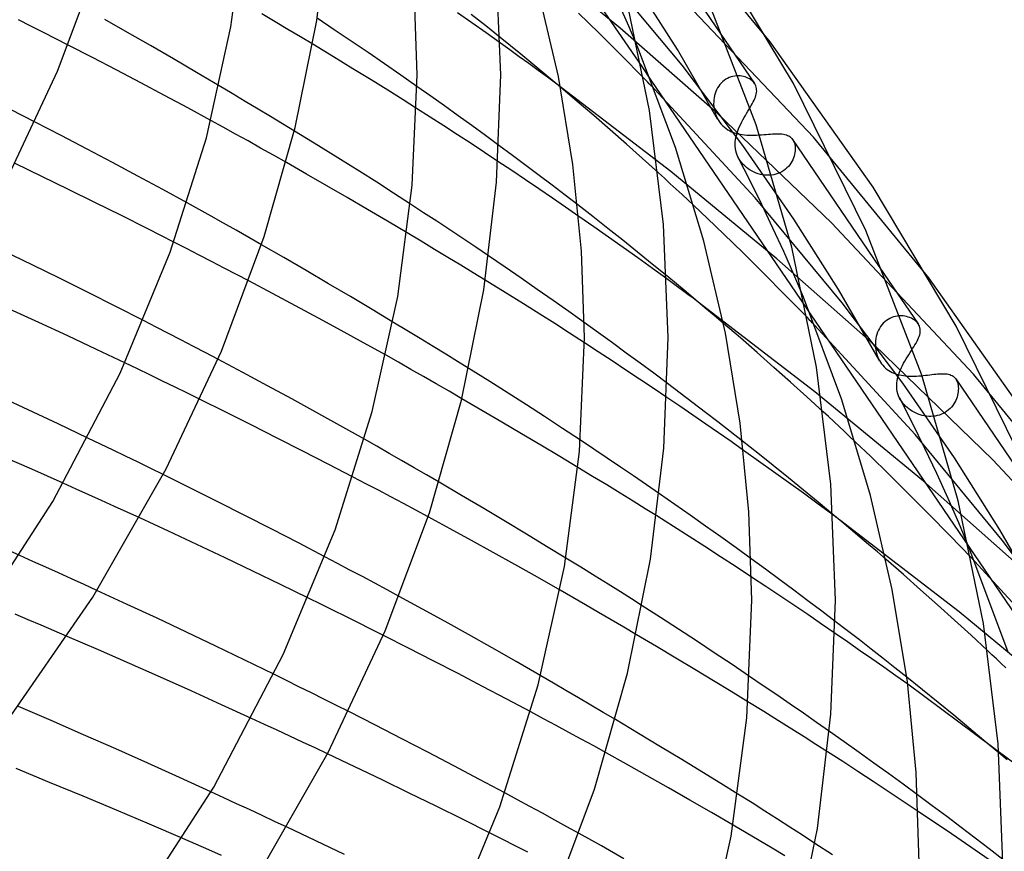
# Model space of a CAD drawing. Header units: millimetres. Extents: x -417 to 417, y -210 to 365.
# Tile 97 of 100: x 230 to 277, y 178 to 218. Entities that reach past the tile are written whole.
import ezdxf

# ---------------------------------------------------------------- set-up
doc = ezdxf.new("R2010")
doc.units = ezdxf.units.MM
doc.layers.add('HIDDEN', color=7, linetype='Continuous')
doc.layers.add('THICK', color=7, linetype='Continuous')

msp = doc.modelspace()

# ---------------------------------------------------------------- linework, layer by layer
at = {"layer": 'HIDDEN'}
for p, q in [((252.56, 226.155), (259.737, 215.615)), ((259.155, 223.577), (263.734, 216.851)), ((265.875, 216.79), (260.284, 223.57)), ((258.706, 217.447), (253.581, 221.627)), ((261.665, 215.675), (257.527, 220.647)), ((261.442, 216.424), (259.332, 219.743)), ((267.943, 212.24), (261.042, 219.518)), ((259.123, 217.536), (258.666, 218.57)), ((242.212, 217.751), (241.589, 218.121)), ((251.62, 217.702), (250.938, 218.182)), ((252.288, 217.547), (251.595, 218.098)), ((257.684, 217.217), (256.72, 218.165)), ((230.547, 217.543), (229.949, 217.845)), ((231.144, 217.241), (230.547, 217.543)), ((242.825, 217.386), (242.212, 217.751)), ((252.302, 217.219), (251.62, 217.702)), ((252.975, 216.994), (252.288, 217.547)), ((263.381, 213.347), (258.706, 217.447)), ((259.554, 216.522), (259.123, 217.536)), ((231.739, 216.937), (231.144, 217.241)), ((243.427, 217.025), (242.825, 217.386)), ((244.017, 216.67), (243.427, 217.025)), ((252.982, 216.733), (252.302, 217.219)), ((258.739, 216.165), (257.684, 217.217)), ((232.332, 216.634), (231.739, 216.937)), ((259.846, 215.045), (258.739, 216.165)), ((263.369, 213.094), (261.442, 216.424)), ((264.575, 211.838), (261.665, 215.675)), ((263.925, 215.082), (263.841, 215.044)), ((264.01, 215.113), (263.925, 215.082)), ((264.096, 215.136), (264.01, 215.113)), ((264.182, 215.152), (264.096, 215.136)), ((264.269, 215.161), (264.182, 215.152)), ((264.354, 215.164), (264.269, 215.161)), ((264.438, 215.16), (264.354, 215.164)), ((264.52, 215.15), (264.438, 215.16)), ((264.6, 215.134), (264.52, 215.15)), ((264.676, 215.113), (264.6, 215.134)), ((264.749, 215.088), (264.676, 215.113)), ((264.818, 215.057), (264.749, 215.088)), ((240.17, 214.312), (239.54, 214.686)), ((249.656, 214.192), (248.998, 214.657)), ((261.125, 210.588), (255.681, 214.765)), ((256.658, 213.939), (255.856, 214.619)), ((260.182, 214.961), (267.564, 204.119)), ((263.419, 214.669), (263.367, 214.586)), ((263.477, 214.747), (263.419, 214.669)), ((263.541, 214.82), (263.477, 214.747)), ((263.61, 214.886), (263.541, 214.82)), ((263.684, 214.946), (263.61, 214.886)), ((263.761, 214.998), (263.684, 214.946)), ((263.841, 215.044), (263.761, 214.998)), ((264.883, 215.023), (264.818, 215.057)), ((264.944, 214.984), (264.883, 215.023)), ((264.999, 214.942), (264.944, 214.984)), ((265.049, 214.897), (264.999, 214.942)), ((265.093, 214.849), (265.049, 214.897)), ((265.132, 214.798), (265.093, 214.849)), ((240.791, 213.942), (240.17, 214.312)), ((250.313, 213.725), (249.656, 214.192)), ((265.166, 209.337), (260.348, 214.532)), ((263.221, 214.217), (263.2, 214.119)), ((263.247, 214.314), (263.221, 214.217)), ((263.281, 214.408), (263.247, 214.314)), ((263.32, 214.499), (263.281, 214.408)), ((263.367, 214.586), (263.32, 214.499)), ((241.4, 213.576), (240.791, 213.942)), ((250.968, 213.255), (250.313, 213.725)), ((257.447, 213.261), (256.658, 213.939)), ((263.179, 213.92), (263.178, 213.819)), ((263.178, 213.819), (263.185, 213.697)), ((263.187, 214.02), (263.179, 213.92)), ((263.185, 213.697), (263.202, 213.575)), ((263.2, 214.119), (263.187, 214.02)), ((264.871, 213.565), (264.926, 213.658)), ((230.155, 213.255), (229.563, 213.557)), ((230.745, 212.952), (230.155, 213.255)), ((241.996, 213.218), (241.4, 213.576)), ((242.577, 212.866), (241.996, 213.218)), ((249.631, 213.188), (248.979, 213.606)), ((250.283, 212.768), (249.631, 213.188)), ((251.62, 212.783), (250.968, 213.255)), ((258.23, 212.581), (257.447, 213.261)), ((263.202, 213.575), (263.228, 213.454)), ((263.228, 213.454), (263.263, 213.334)), ((263.263, 213.334), (263.309, 213.217)), ((263.309, 213.217), (263.364, 213.103)), ((268.807, 208.138), (263.381, 213.347)), ((264.637, 213.168), (264.696, 213.271)), ((264.696, 213.271), (264.755, 213.371)), ((264.755, 213.371), (264.814, 213.469)), ((264.814, 213.469), (264.871, 213.565)), ((239.74, 212.703), (239.145, 213.029)), ((243.142, 212.524), (242.577, 212.866)), ((250.933, 212.346), (250.283, 212.768)), ((252.269, 212.311), (251.62, 212.783)), ((263.364, 213.103), (263.418, 213.012)), ((263.418, 213.012), (263.477, 212.927)), ((263.477, 212.927), (263.542, 212.848)), ((263.542, 212.848), (263.612, 212.773)), ((263.612, 212.773), (263.688, 212.705)), ((264.373, 212.638), (264.419, 212.745)), ((264.419, 212.745), (264.469, 212.852)), ((264.469, 212.852), (264.523, 212.958)), ((264.523, 212.958), (264.579, 213.063)), ((264.579, 213.063), (264.637, 213.168)), ((240.329, 212.379), (239.74, 212.703)), ((240.922, 212.051), (240.329, 212.379)), ((251.581, 211.922), (250.933, 212.346)), ((252.912, 211.838), (252.269, 212.311)), ((259.006, 211.899), (258.23, 212.581)), ((263.688, 212.705), (263.77, 212.642)), ((263.77, 212.642), (263.855, 212.586)), ((263.855, 212.586), (263.944, 212.536)), ((263.944, 212.536), (264.037, 212.492)), ((264.037, 212.492), (264.133, 212.454)), ((264.133, 212.454), (264.232, 212.422)), ((264.232, 212.422), (264.334, 212.395)), ((264.24, 212.215), (264.265, 212.319)), ((264.265, 212.319), (264.295, 212.425)), ((264.295, 212.425), (264.331, 212.531)), ((264.331, 212.531), (264.373, 212.638)), ((264.334, 212.395), (264.439, 212.372)), ((264.439, 212.372), (264.546, 212.355)), ((264.546, 212.355), (264.655, 212.342)), ((264.655, 212.342), (264.767, 212.333)), ((264.767, 212.333), (264.881, 212.327)), ((264.881, 212.327), (264.997, 212.325)), ((264.997, 212.325), (265.114, 212.326)), ((265.114, 212.326), (265.23, 212.33)), ((265.23, 212.33), (265.345, 212.336)), ((265.345, 212.336), (265.46, 212.343)), ((265.46, 212.343), (265.574, 212.352)), ((265.574, 212.352), (265.685, 212.361)), ((265.685, 212.361), (265.793, 212.369)), ((265.793, 212.369), (265.898, 212.377)), ((265.898, 212.377), (265.998, 212.384)), ((265.998, 212.384), (266.095, 212.39)), ((266.095, 212.39), (266.188, 212.393)), ((266.188, 212.393), (266.277, 212.393)), ((266.277, 212.393), (266.361, 212.391)), ((266.361, 212.391), (266.441, 212.385)), ((266.441, 212.385), (266.516, 212.375)), ((266.516, 212.375), (266.586, 212.361)), ((266.586, 212.361), (266.652, 212.343)), ((266.652, 212.343), (266.713, 212.319)), ((266.713, 212.319), (266.77, 212.291)), ((266.77, 212.291), (266.822, 212.258)), ((266.822, 212.258), (266.87, 212.22)), ((241.524, 211.714), (240.922, 212.051)), ((252.226, 211.498), (251.581, 211.922)), ((259.774, 211.215), (259.006, 211.899)), ((264.203, 211.907), (264.209, 212.009)), ((264.205, 211.798), (264.203, 211.907)), ((264.215, 211.689), (264.205, 211.798)), ((264.209, 212.009), (264.221, 212.111)), ((264.221, 212.111), (264.24, 212.215)), ((267.008, 208.321), (264.575, 211.838)), ((266.87, 212.22), (266.912, 212.176)), ((266.912, 212.176), (266.95, 212.128)), ((266.95, 212.128), (266.957, 212.118)), ((266.953, 212.124), (271.335, 205.688)), ((266.957, 212.118), (266.963, 212.109)), ((266.963, 212.109), (266.969, 212.1)), ((266.969, 212.1), (266.974, 212.09)), ((266.974, 212.09), (266.98, 212.08)), ((266.98, 212.08), (266.985, 212.07)), ((266.985, 212.07), (267.013, 212.012)), ((267.013, 212.012), (267.036, 211.948)), ((267.036, 211.948), (267.053, 211.88)), ((267.053, 211.88), (267.066, 211.808)), ((267.066, 211.808), (267.073, 211.733)), ((273.463, 205.51), (267.943, 212.24)), ((242.135, 211.37), (241.524, 211.714)), ((242.754, 211.019), (242.135, 211.37)), ((252.868, 211.072), (252.226, 211.498)), ((264.234, 211.582), (264.215, 211.689)), ((264.263, 211.475), (264.234, 211.582)), ((264.301, 211.369), (264.263, 211.475)), ((264.348, 211.266), (264.301, 211.369)), ((267.021, 211.323), (266.992, 211.237)), ((267.043, 211.407), (267.021, 211.323)), ((267.06, 211.492), (267.043, 211.407)), ((267.07, 211.574), (267.06, 211.492)), ((267.074, 211.655), (267.07, 211.574)), ((267.073, 211.733), (267.074, 211.655)), ((260.534, 210.529), (259.774, 211.215)), ((264.398, 211.178), (264.348, 211.266)), ((264.923, 210.142), (264.352, 211.26)), ((264.455, 211.093), (264.398, 211.178)), ((264.518, 211.01), (264.455, 211.093)), ((264.588, 210.931), (264.518, 211.01)), ((264.665, 210.856), (264.588, 210.931)), ((264.747, 210.785), (264.665, 210.856)), ((266.811, 210.909), (266.749, 210.834)), ((266.866, 210.988), (266.811, 210.909)), ((266.915, 211.069), (266.866, 210.988)), ((266.957, 211.153), (266.915, 211.069)), ((266.992, 211.237), (266.957, 211.153)), ((266.193, 206.415), (261.125, 210.588)), ((264.833, 210.72), (264.747, 210.785)), ((264.923, 210.661), (264.833, 210.72)), ((265.016, 210.607), (264.923, 210.661)), ((265.113, 210.559), (265.016, 210.607)), ((265.211, 210.518), (265.113, 210.559)), ((265.312, 210.483), (265.211, 210.518)), ((265.415, 210.454), (265.312, 210.483)), ((265.52, 210.433), (265.415, 210.454)), ((265.626, 210.418), (265.52, 210.433)), ((265.732, 210.411), (265.626, 210.418)), ((265.84, 210.411), (265.732, 210.411)), ((265.946, 210.42), (265.84, 210.411)), ((266.05, 210.436), (265.946, 210.42)), ((266.152, 210.46), (266.05, 210.436)), ((266.251, 210.493), (266.152, 210.46)), ((266.348, 210.533), (266.251, 210.493)), ((266.439, 210.581), (266.348, 210.533)), ((266.525, 210.635), (266.439, 210.581)), ((266.606, 210.696), (266.525, 210.635)), ((266.68, 210.762), (266.606, 210.696)), ((266.749, 210.834), (266.68, 210.762)), ((265.479, 209.015), (264.923, 210.142)), ((238.587, 208.772), (238.014, 209.088)), ((249.317, 208.623), (248.686, 209.036)), ((257.398, 208.434), (256.679, 208.993)), ((262.89, 208.347), (262.236, 208.962)), ((269.32, 204.316), (265.166, 209.337)), ((266.014, 207.887), (265.479, 209.015)), ((239.167, 208.449), (238.587, 208.772)), ((249.945, 208.21), (249.317, 208.623)), ((239.757, 208.119), (239.167, 208.449)), ((240.355, 207.782), (239.757, 208.119)), ((250.57, 207.796), (249.945, 208.21)), ((257.443, 207.953), (256.732, 208.448)), ((258.115, 207.87), (257.398, 208.434)), ((263.67, 207.596), (262.89, 208.347)), ((269.146, 204.946), (267.008, 208.321)), ((275.604, 200.905), (268.807, 208.138)), ((240.959, 207.439), (240.355, 207.782)), ((249.19, 207.257), (248.53, 207.652)), ((251.192, 207.382), (250.57, 207.796)), ((258.146, 207.459), (257.443, 207.953)), ((258.829, 207.303), (258.115, 207.87)), ((264.57, 206.714), (263.67, 207.596)), ((266.527, 206.767), (266.014, 207.887)), ((237.984, 206.908), (237.38, 207.217)), ((241.568, 207.09), (240.959, 207.439)), ((249.838, 206.868), (249.19, 207.257)), ((251.809, 206.968), (251.192, 207.382)), ((258.848, 206.961), (258.146, 207.459)), ((259.538, 206.735), (258.829, 207.303)), ((238.585, 206.599), (237.984, 206.908)), ((250.471, 206.487), (249.838, 206.868)), ((252.421, 206.554), (251.809, 206.968)), ((259.549, 206.46), (258.848, 206.961)), ((260.24, 206.167), (259.538, 206.735)), ((265.558, 205.733), (264.57, 206.714)), ((267.011, 205.664), (266.527, 206.767)), ((239.183, 206.289), (238.585, 206.599)), ((239.779, 205.979), (239.183, 206.289)), ((251.086, 206.114), (250.471, 206.487)), ((260.247, 205.958), (259.549, 206.46)), ((260.935, 205.599), (260.24, 206.167)), ((270.846, 202.301), (266.193, 206.415)), ((240.373, 205.669), (239.779, 205.979)), ((240.963, 205.359), (240.373, 205.669)), ((251.682, 205.751), (251.086, 206.114)), ((252.256, 205.4), (251.682, 205.751)), ((260.941, 205.454), (260.247, 205.958)), ((266.602, 204.681), (265.558, 205.733)), ((267.468, 204.581), (267.011, 205.664)), ((271.104, 201.559), (269.146, 204.946)), ((268.017, 200.065), (262.44, 204.351)), ((267.671, 203.591), (266.602, 204.681)), ((272.218, 200.474), (269.32, 204.316)), ((267.79, 203.788), (275.383, 192.636)), ((236.526, 203.159), (235.926, 203.467)), ((248.512, 202.997), (247.849, 203.397)), ((257.668, 202.886), (256.996, 203.369)), ((264.455, 202.635), (263.642, 203.334)), ((271.286, 203.338), (271.219, 203.262)), ((271.359, 203.407), (271.286, 203.338)), ((271.436, 203.47), (271.359, 203.407)), ((271.518, 203.524), (271.436, 203.47)), ((271.602, 203.571), (271.518, 203.524)), ((271.69, 203.611), (271.602, 203.571)), ((271.78, 203.642), (271.69, 203.611)), ((271.871, 203.666), (271.78, 203.642)), ((271.962, 203.682), (271.871, 203.666)), ((272.052, 203.691), (271.962, 203.682)), ((272.142, 203.692), (272.052, 203.691)), ((272.231, 203.687), (272.142, 203.692)), ((272.317, 203.676), (272.231, 203.687)), ((272.4, 203.659), (272.317, 203.676)), ((272.48, 203.637), (272.4, 203.659)), ((272.557, 203.609), (272.48, 203.637)), ((272.63, 203.577), (272.557, 203.609)), ((272.698, 203.541), (272.63, 203.577)), ((272.76, 203.5), (272.698, 203.541)), ((272.818, 203.457), (272.76, 203.5)), ((272.87, 203.41), (272.818, 203.457)), ((272.916, 203.36), (272.87, 203.41)), ((272.956, 203.308), (272.916, 203.36)), ((237.123, 202.851), (236.526, 203.159)), ((237.718, 202.543), (237.123, 202.851)), ((249.155, 202.607), (248.512, 202.997)), ((258.337, 202.401), (257.668, 202.886)), ((272.802, 198.027), (268.003, 203.249)), ((271.014, 202.906), (270.98, 202.807)), ((271.056, 203.002), (271.014, 202.906)), ((271.104, 203.093), (271.056, 203.002)), ((271.158, 203.18), (271.104, 203.093)), ((271.219, 203.262), (271.158, 203.18)), ((238.31, 202.234), (237.718, 202.543)), ((249.775, 202.229), (249.155, 202.607)), ((257.664, 201.972), (257, 202.406)), ((259.002, 201.916), (258.337, 202.401)), ((265.261, 201.934), (264.455, 202.635)), ((270.911, 202.395), (270.91, 202.29)), ((270.918, 202.5), (270.911, 202.395)), ((270.932, 202.603), (270.918, 202.5)), ((270.952, 202.706), (270.932, 202.603)), ((270.98, 202.807), (270.952, 202.706)), ((238.9, 201.925), (238.31, 202.234)), ((239.486, 201.616), (238.9, 201.925)), ((250.37, 201.865), (249.775, 202.229)), ((258.327, 201.538), (257.664, 201.972)), ((259.663, 201.43), (259.002, 201.916)), ((266.059, 201.231), (265.261, 201.934)), ((276.514, 196.812), (270.846, 202.301)), ((270.91, 202.29), (270.918, 202.164)), ((270.918, 202.164), (270.936, 202.04)), ((270.936, 202.04), (270.963, 201.916)), ((270.963, 201.916), (270.999, 201.795)), ((272.504, 201.836), (272.567, 201.934)), ((272.567, 201.934), (272.629, 202.03)), ((272.629, 202.03), (272.688, 202.124)), ((235.634, 201.154), (235.033, 201.442)), ((248.11, 201.473), (247.517, 201.806)), ((248.709, 201.133), (248.11, 201.473)), ((250.938, 201.515), (250.37, 201.865)), ((251.476, 201.182), (250.938, 201.515)), ((258.986, 201.102), (258.327, 201.538)), ((260.317, 200.945), (259.663, 201.43)), ((270.999, 201.795), (271.046, 201.677)), ((271.046, 201.677), (271.101, 201.565)), ((271.101, 201.565), (271.15, 201.481)), ((271.15, 201.481), (271.204, 201.402)), ((272.203, 201.322), (272.259, 201.427)), ((272.259, 201.427), (272.318, 201.532)), ((272.318, 201.532), (272.379, 201.635)), ((272.379, 201.635), (272.441, 201.737)), ((272.441, 201.737), (272.504, 201.836)), ((236.235, 200.865), (235.634, 201.154)), ((249.313, 200.789), (248.709, 201.133)), ((259.641, 200.666), (258.986, 201.102)), ((266.85, 200.526), (266.059, 201.231)), ((271.204, 201.402), (271.264, 201.327)), ((271.264, 201.327), (271.328, 201.257)), ((271.328, 201.257), (271.397, 201.192)), ((271.397, 201.192), (271.47, 201.133)), ((271.47, 201.133), (271.546, 201.079)), ((271.546, 201.079), (271.625, 201.032)), ((271.625, 201.032), (271.708, 200.989)), ((271.708, 200.989), (271.792, 200.952)), ((271.792, 200.952), (271.88, 200.92)), ((272.023, 200.902), (272.061, 201.007)), ((272.061, 201.007), (272.104, 201.112)), ((272.104, 201.112), (272.151, 201.217)), ((272.151, 201.217), (272.203, 201.322)), ((236.835, 200.575), (236.235, 200.865)), ((237.435, 200.283), (236.835, 200.575)), ((249.921, 200.44), (249.313, 200.789)), ((260.293, 200.23), (259.641, 200.666)), ((260.964, 200.462), (260.317, 200.945)), ((267.633, 199.819), (266.85, 200.526)), ((271.88, 200.92), (271.969, 200.892)), ((271.927, 200.393), (271.933, 200.492)), ((271.933, 200.492), (271.946, 200.593)), ((271.946, 200.593), (271.966, 200.695)), ((271.966, 200.695), (271.991, 200.798)), ((271.969, 200.892), (272.062, 200.869)), ((271.991, 200.798), (272.023, 200.902)), ((272.062, 200.869), (272.156, 200.85)), ((272.156, 200.85), (272.253, 200.835)), ((272.253, 200.835), (272.353, 200.824)), ((272.353, 200.824), (272.455, 200.816)), ((272.455, 200.816), (272.558, 200.812)), ((272.558, 200.812), (272.664, 200.811)), ((272.664, 200.811), (272.77, 200.812)), ((272.77, 200.812), (272.876, 200.817)), ((272.876, 200.817), (272.983, 200.823)), ((272.983, 200.823), (273.09, 200.832)), ((273.09, 200.832), (273.196, 200.842)), ((273.196, 200.842), (273.302, 200.853)), ((273.302, 200.853), (273.405, 200.864)), ((273.405, 200.864), (273.505, 200.876)), ((273.505, 200.876), (273.603, 200.887)), ((273.603, 200.887), (273.698, 200.898)), ((273.698, 200.898), (273.791, 200.908)), ((273.791, 200.908), (273.88, 200.916)), ((273.88, 200.916), (273.966, 200.922)), ((273.966, 200.922), (274.047, 200.926)), ((274.047, 200.926), (274.125, 200.927)), ((274.125, 200.927), (274.199, 200.926)), ((274.199, 200.926), (274.269, 200.921)), ((274.269, 200.921), (274.336, 200.913)), ((274.336, 200.913), (274.4, 200.901)), ((274.4, 200.901), (274.46, 200.884)), ((274.46, 200.884), (274.517, 200.863)), ((274.517, 200.863), (274.571, 200.837)), ((274.571, 200.837), (274.62, 200.806)), ((274.62, 200.806), (274.667, 200.769)), ((274.667, 200.769), (274.709, 200.726)), ((274.709, 200.726), (274.747, 200.678)), ((274.747, 200.678), (274.753, 200.669)), ((274.749, 200.674), (278.922, 194.546)), ((274.753, 200.669), (274.759, 200.66)), ((274.759, 200.66), (274.764, 200.65)), ((274.764, 200.65), (274.77, 200.641)), ((274.77, 200.641), (274.776, 200.631)), ((274.776, 200.631), (274.781, 200.621)), ((274.781, 200.621), (274.808, 200.565)), ((274.808, 200.565), (274.83, 200.504)), ((274.83, 200.504), (274.848, 200.439)), ((281.051, 194.23), (275.604, 200.905)), ((238.034, 199.99), (237.435, 200.283)), ((250.532, 200.088), (249.921, 200.44)), ((251.144, 199.733), (250.532, 200.088)), ((260.939, 199.794), (260.293, 200.23)), ((273.207, 195.785), (268.017, 200.065)), ((271.928, 200.287), (271.927, 200.393)), ((271.937, 200.181), (271.928, 200.287)), ((271.955, 200.076), (271.937, 200.181)), ((271.983, 199.97), (271.955, 200.076)), ((274.683, 196.899), (272.218, 200.474)), ((274.848, 200.439), (274.861, 200.37)), ((274.864, 200.062), (274.852, 199.98)), ((274.861, 200.37), (274.87, 200.297)), ((274.871, 200.143), (274.864, 200.062)), ((274.87, 200.297), (274.873, 200.221)), ((274.873, 200.221), (274.871, 200.143)), ((238.633, 199.696), (238.034, 199.99)), ((268.408, 199.11), (267.633, 199.819)), ((272.02, 199.865), (271.983, 199.97)), ((272.068, 199.76), (272.02, 199.865)), ((272.113, 199.679), (272.068, 199.76)), ((272.682, 198.56), (272.073, 199.751)), ((272.164, 199.6), (272.113, 199.679)), ((272.221, 199.524), (272.164, 199.6)), ((274.704, 199.564), (274.656, 199.484)), ((274.746, 199.646), (274.704, 199.564)), ((274.781, 199.729), (274.746, 199.646)), ((274.811, 199.813), (274.781, 199.729)), ((274.834, 199.897), (274.811, 199.813)), ((274.852, 199.98), (274.834, 199.897)), ((272.283, 199.451), (272.221, 199.524)), ((272.35, 199.381), (272.283, 199.451)), ((272.422, 199.314), (272.35, 199.381)), ((272.5, 199.25), (272.422, 199.314)), ((272.582, 199.191), (272.5, 199.25)), ((272.668, 199.135), (272.582, 199.191)), ((272.757, 199.085), (272.668, 199.135)), ((272.85, 199.039), (272.757, 199.085)), ((274.243, 199.077), (274.155, 199.028)), ((274.326, 199.133), (274.243, 199.077)), ((274.404, 199.194), (274.326, 199.133)), ((274.476, 199.26), (274.404, 199.194)), ((274.542, 199.331), (274.476, 199.26)), ((274.602, 199.405), (274.542, 199.331)), ((274.656, 199.484), (274.602, 199.405)), ((272.946, 198.999), (272.85, 199.039)), ((273.044, 198.964), (272.946, 198.999)), ((273.145, 198.935), (273.044, 198.964)), ((273.247, 198.912), (273.145, 198.935)), ((273.351, 198.896), (273.247, 198.912)), ((273.455, 198.887), (273.351, 198.896)), ((273.559, 198.885), (273.455, 198.887)), ((273.663, 198.89), (273.559, 198.885)), ((273.767, 198.903), (273.663, 198.89)), ((273.868, 198.923), (273.767, 198.903)), ((273.967, 198.951), (273.868, 198.923)), ((274.063, 198.986), (273.967, 198.951)), ((274.155, 199.028), (274.063, 198.986)), ((273.273, 197.359), (272.682, 198.56)), ((233.87, 197.564), (233.269, 197.852)), ((247.079, 197.458), (246.492, 197.793)), ((257.45, 197.319), (256.808, 197.746)), ((265.289, 197.124), (264.552, 197.706)), ((270.683, 196.966), (269.945, 197.676)), ((276.967, 192.966), (272.802, 198.027)), ((234.471, 197.275), (233.87, 197.564)), ((235.072, 196.984), (234.471, 197.275)), ((247.671, 197.12), (247.079, 197.458)), ((258.088, 196.892), (257.45, 197.319)), ((265.323, 196.754), (264.602, 197.264)), ((273.843, 196.157), (273.273, 197.359)), ((235.672, 196.692), (235.072, 196.984)), ((248.265, 196.778), (247.671, 197.12)), ((248.862, 196.433), (248.265, 196.778)), ((258.72, 196.465), (258.088, 196.892)), ((266.021, 196.539), (265.289, 197.124)), ((266.041, 196.241), (265.323, 196.754)), ((271.531, 196.137), (270.683, 196.966)), ((276.852, 193.467), (274.683, 196.899)), ((283.237, 189.599), (276.514, 196.812)), ((236.271, 196.399), (235.672, 196.692)), ((236.87, 196.105), (236.271, 196.399)), ((249.458, 196.086), (248.862, 196.433)), ((257.393, 196.019), (256.693, 196.444)), ((259.348, 196.039), (258.72, 196.465)), ((266.748, 195.953), (266.021, 196.539)), ((246.548, 195.67), (245.942, 195.988)), ((250.054, 195.738), (249.458, 196.086)), ((258.068, 195.608), (257.393, 196.019)), ((259.969, 195.615), (259.348, 196.039)), ((266.757, 195.726), (266.041, 196.241)), ((267.467, 195.368), (266.748, 195.953)), ((272.461, 195.215), (271.531, 196.137)), ((277.977, 191.561), (273.207, 195.785)), ((274.386, 194.965), (273.843, 196.157)), ((232.702, 195.414), (232.087, 195.69)), ((233.315, 195.138), (232.702, 195.414)), ((247.151, 195.353), (246.548, 195.67)), ((247.751, 195.035), (247.151, 195.353)), ((258.715, 195.211), (258.068, 195.608)), ((260.583, 195.192), (259.969, 195.615)), ((267.469, 195.209), (266.757, 195.726)), ((268.178, 194.785), (267.467, 195.368)), ((233.926, 194.862), (233.315, 195.138)), ((234.535, 194.586), (233.926, 194.862)), ((248.347, 194.718), (247.751, 195.035)), ((259.331, 194.832), (258.715, 195.211)), ((268.177, 194.691), (267.469, 195.209)), ((273.448, 194.224), (272.461, 195.215)), ((274.899, 193.794), (274.386, 194.965)), ((235.141, 194.309), (234.535, 194.586)), ((248.94, 194.401), (248.347, 194.718)), ((249.529, 194.084), (248.94, 194.401)), ((259.912, 194.472), (259.331, 194.832)), ((260.456, 194.132), (259.912, 194.472)), ((268.879, 194.174), (268.177, 194.691)), ((268.877, 194.205), (268.178, 194.785)), ((235.744, 194.032), (235.141, 194.309)), ((274.909, 189.541), (269.197, 193.937)), ((274.466, 193.191), (273.448, 194.224)), ((275.382, 192.639), (274.899, 193.794)), ((278.84, 190.021), (276.852, 193.467)), ((275.488, 192.14), (274.466, 193.191)), ((279.864, 189.105), (276.967, 192.966)), ((275.384, 192.634), (372.183, 50.47)), ((230.64, 191.955), (230.021, 192.231)), ((245.198, 191.86), (244.597, 192.177)), ((256.834, 191.673), (256.114, 192.114)), ((265.656, 191.58), (264.969, 192.081)), ((272.246, 191.327), (271.418, 192.048)), ((231.256, 191.679), (230.64, 191.955)), ((231.871, 191.402), (231.256, 191.679)), ((245.796, 191.544), (245.198, 191.86)), ((246.391, 191.228), (245.796, 191.544)), ((257.512, 191.254), (256.834, 191.673)), ((266.338, 191.078), (265.656, 191.58)), ((280.438, 186.716), (275.653, 191.968)), ((232.483, 191.124), (231.871, 191.402)), ((233.093, 190.847), (232.483, 191.124)), ((246.982, 190.912), (246.391, 191.228)), ((258.143, 190.861), (257.512, 191.254)), ((265.668, 190.757), (264.99, 191.206)), ((267.013, 190.577), (266.338, 191.078)), ((273.066, 190.604), (272.246, 191.327)), ((233.7, 190.569), (233.093, 190.847)), ((247.569, 190.597), (246.982, 190.912)), ((258.723, 190.497), (258.143, 190.861)), ((266.342, 190.308), (265.668, 190.757)), ((273.879, 189.878), (273.066, 190.604)), ((244.406, 189.91), (243.805, 190.206)), ((248.152, 190.282), (247.569, 190.597)), ((256.445, 190.227), (255.836, 190.577)), ((257.055, 189.873), (256.445, 190.227)), ((259.251, 190.162), (258.723, 190.497)), ((259.766, 189.833), (259.251, 190.162)), ((267.01, 189.858), (266.342, 190.308)), ((267.682, 190.077), (267.013, 190.577)), ((245.005, 189.614), (244.406, 189.91)), ((257.666, 189.518), (257.055, 189.873)), ((267.674, 189.41), (267.01, 189.858)), ((268.342, 189.58), (267.682, 190.077)), ((274.684, 189.151), (273.879, 189.878)), ((230.41, 189.167), (229.785, 189.432)), ((245.604, 189.316), (245.005, 189.614)), ((246.202, 189.018), (245.604, 189.316)), ((258.275, 189.162), (257.666, 189.518)), ((268.331, 188.962), (267.674, 189.41)), ((268.993, 189.085), (268.342, 189.58)), ((280.221, 185.154), (274.909, 189.541)), ((231.035, 188.902), (230.41, 189.167)), ((231.659, 188.635), (231.035, 188.902)), ((246.798, 188.719), (246.202, 189.018)), ((247.393, 188.42), (246.798, 188.719)), ((258.882, 188.806), (258.275, 189.162)), ((259.484, 188.45), (258.882, 188.806)), ((268.982, 188.516), (268.331, 188.962)), ((275.481, 188.422), (274.684, 189.151)), ((232.281, 188.368), (231.659, 188.635)), ((276.27, 187.691), (275.481, 188.422)), ((242.756, 186.264), (242.156, 186.559)), ((255.515, 186.142), (254.912, 186.492)), ((265.551, 186.016), (264.898, 186.458)), ((273.164, 185.814), (272.408, 186.42)), ((243.354, 185.968), (242.756, 186.264)), ((243.952, 185.671), (243.354, 185.968)), ((256.117, 185.791), (255.515, 186.142)), ((266.199, 185.574), (265.551, 186.016)), ((279.124, 181.122), (272.452, 186.08)), ((244.548, 185.373), (243.952, 185.671)), ((256.716, 185.439), (256.117, 185.791)), ((257.312, 185.088), (256.716, 185.439)), ((266.839, 185.135), (266.199, 185.574)), ((273.912, 185.208), (273.164, 185.814)), ((245.143, 185.074), (244.548, 185.373)), ((245.737, 184.775), (245.143, 185.074)), ((257.904, 184.738), (257.312, 185.088)), ((265.57, 184.778), (264.818, 185.241)), ((267.472, 184.697), (266.839, 185.135)), ((274.652, 184.603), (273.912, 185.208)), ((255.047, 184.434), (254.437, 184.761)), ((258.489, 184.391), (257.904, 184.738)), ((266.273, 184.342), (265.57, 184.778)), ((268.096, 184.262), (267.472, 184.697)), ((275.382, 184.001), (274.652, 184.603)), ((241.708, 184.167), (241.096, 184.448)), ((242.318, 183.885), (241.708, 184.167)), ((255.653, 184.108), (255.047, 184.434)), ((256.254, 183.782), (255.653, 184.108)), ((266.921, 183.937), (266.273, 184.342)), ((268.714, 183.828), (268.096, 184.262)), ((242.924, 183.603), (242.318, 183.885)), ((243.528, 183.321), (242.924, 183.603)), ((256.852, 183.457), (256.254, 183.782)), ((267.508, 183.565), (266.921, 183.937)), ((268.064, 183.211), (267.508, 183.565)), ((276.099, 183.403), (275.382, 184.001)), ((244.128, 183.039), (243.528, 183.321)), ((257.444, 183.133), (256.852, 183.457)), ((258.033, 182.809), (257.444, 183.133)), ((268.619, 182.856), (268.064, 183.211)), ((276.803, 182.811), (276.099, 183.403)), ((244.726, 182.758), (244.128, 183.039)), ((239.765, 180.658), (239.15, 180.94)), ((253.801, 180.562), (253.199, 180.886)), ((265.015, 180.41), (264.337, 180.835)), ((273.622, 180.274), (272.92, 180.794)), ((240.376, 180.376), (239.765, 180.658)), ((240.985, 180.093), (240.376, 180.376)), ((254.399, 180.238), (253.801, 180.562)), ((265.626, 180.022), (265.015, 180.41)), ((274.316, 179.755), (273.622, 180.274)), ((241.591, 179.811), (240.985, 180.093)), ((242.193, 179.529), (241.591, 179.811)), ((254.993, 179.915), (254.399, 180.238)), ((255.582, 179.592), (254.993, 179.915)), ((266.225, 179.639), (265.626, 180.022)), ((273.645, 179.543), (272.954, 180.008)), ((242.793, 179.247), (242.193, 179.529)), ((256.167, 179.271), (255.582, 179.592)), ((264.733, 178.982), (264.107, 179.349)), ((266.824, 179.254), (266.225, 179.639)), ((274.331, 179.078), (273.645, 179.543)), ((275.002, 179.238), (274.316, 179.755)), ((253.095, 178.668), (252.494, 178.971)), ((256.753, 178.946), (256.167, 179.271)), ((265.355, 178.616), (264.733, 178.982)), ((267.421, 178.867), (266.824, 179.254)), ((268.017, 178.479), (267.421, 178.867)), ((275.009, 178.615), (274.331, 179.078)), ((275.678, 178.724), (275.002, 179.238)), ((238.423, 178.444), (237.802, 178.712)), ((239.042, 178.175), (238.423, 178.444)), ((253.695, 178.364), (253.095, 178.668)), ((254.293, 178.06), (253.695, 178.364)), ((265.973, 178.251), (265.355, 178.616)), ((275.681, 178.153), (275.009, 178.615)), ((276.344, 178.215), (275.678, 178.724)), ((239.66, 177.905), (239.042, 178.175)), ((266.584, 177.888), (265.973, 178.251)), ((276.344, 177.694), (275.681, 178.153)), ((277, 177.707), (276.344, 178.215))]:
    msp.add_line(p, q, dxfattribs=at)
at = {"layer": 'THICK'}
for p, q in [((240.104, 217.513), (240.778, 222.661)), ((244.21, 217.814), (244.804, 222.804)), ((266.998, 214.795), (263.112, 221.276)), ((231.823, 215.39), (233.803, 220.685)), ((253, 215.216), (252.786, 220.47)), ((255.755, 215.13), (254.749, 219.423)), ((265.216, 212.817), (262.604, 219.559)), ((249, 215.216), (248.866, 219.237)), ((260.115, 213.507), (258.969, 219.081)), ((245.046, 217.369), (244.226, 217.917)), ((235.16, 217.236), (234.079, 217.849)), ((238.93, 212.201), (240.104, 217.513)), ((243.183, 212.694), (244.21, 217.814)), ((236.255, 216.607), (235.16, 217.236)), ((245.858, 216.822), (245.046, 217.369)), ((253.467, 216.595), (252.975, 216.994)), ((233.496, 216.033), (232.332, 216.634)), ((237.356, 215.969), (236.255, 216.607)), ((245.001, 216.074), (244.017, 216.67)), ((246.661, 216.276), (245.858, 216.822)), ((253.436, 216.406), (252.982, 216.733)), ((253.955, 216.197), (253.467, 216.595)), ((261.357, 211.741), (259.554, 216.522)), ((263.734, 216.851), (265.133, 214.797)), ((270.796, 209.839), (265.875, 216.79)), ((234.651, 215.431), (233.496, 216.033)), ((245.934, 215.505), (245.001, 216.074)), ((247.452, 215.733), (246.661, 216.276)), ((253.889, 216.079), (253.436, 216.406)), ((254.341, 215.751), (253.889, 216.079)), ((254.439, 215.799), (253.955, 216.197)), ((238.454, 215.326), (237.356, 215.969)), ((248.232, 215.193), (247.452, 215.733)), ((254.79, 215.422), (254.341, 215.751)), ((254.917, 215.404), (254.439, 215.799)), ((259.737, 215.615), (260.182, 214.961)), ((229.266, 209.935), (231.823, 215.39)), ((235.794, 214.829), (234.651, 215.431)), ((239.54, 214.686), (238.454, 215.326)), ((246.806, 214.969), (245.934, 215.505)), ((248.998, 214.657), (248.232, 215.193)), ((248.771, 209.933), (249, 215.216)), ((252.798, 210.088), (253, 215.216)), ((255.237, 215.094), (254.79, 215.422)), ((255.389, 215.01), (254.917, 215.404)), ((255.681, 214.765), (255.237, 215.094)), ((256.454, 210.925), (255.755, 215.13)), ((236.925, 214.228), (235.794, 214.829)), ((247.608, 214.471), (246.806, 214.969)), ((255.856, 214.619), (255.389, 215.01)), ((259.929, 214.96), (259.846, 215.045)), ((260.013, 214.874), (259.929, 214.96)), ((260.097, 214.789), (260.013, 214.874)), ((260.18, 214.703), (260.097, 214.789)), ((260.264, 214.618), (260.18, 214.703)), ((260.348, 214.532), (260.264, 214.618)), ((265.138, 214.789), (265.132, 214.798)), ((265.144, 214.78), (265.138, 214.789)), ((265.15, 214.771), (265.144, 214.78)), ((265.155, 214.761), (265.15, 214.771)), ((265.161, 214.752), (265.155, 214.761)), ((265.166, 214.742), (265.161, 214.752)), ((265.193, 214.684), (265.166, 214.742)), ((265.213, 214.624), (265.193, 214.684)), ((265.227, 214.562), (265.213, 214.624)), ((270.458, 207.768), (266.998, 214.795)), ((238.042, 213.627), (236.925, 214.228)), ((248.331, 214.017), (247.608, 214.471)), ((265.142, 214.073), (265.172, 214.149)), ((265.172, 214.149), (265.196, 214.223)), ((265.196, 214.223), (265.214, 214.295)), ((265.214, 214.295), (265.227, 214.364)), ((265.233, 214.498), (265.227, 214.562)), ((265.227, 214.364), (265.234, 214.432)), ((265.234, 214.432), (265.233, 214.498)), ((248.979, 213.606), (248.331, 214.017)), ((264.926, 213.658), (264.977, 213.747)), ((264.977, 213.747), (265.024, 213.832)), ((265.024, 213.832), (265.068, 213.915)), ((265.068, 213.915), (265.107, 213.995)), ((265.107, 213.995), (265.142, 214.073)), ((239.145, 213.029), (238.042, 213.627)), ((260.781, 208.06), (260.115, 213.507)), ((231.992, 212.306), (230.745, 212.952)), ((266.92, 206.969), (265.216, 212.817)), ((233.227, 211.66), (231.992, 212.306)), ((241.698, 207.48), (243.183, 212.694)), ((244.296, 211.817), (243.142, 212.524)), ((237.205, 206.729), (238.93, 212.201)), ((245.342, 211.17), (244.296, 211.817)), ((253.56, 211.359), (252.912, 211.838)), ((234.449, 211.015), (233.227, 211.66)), ((254.201, 210.881), (253.56, 211.359)), ((262.714, 207.26), (261.357, 211.741)), ((231.066, 210.357), (229.792, 210.971)), ((235.655, 210.37), (234.449, 211.015)), ((243.717, 210.469), (242.754, 211.019)), ((246.262, 210.593), (245.342, 211.17)), ((253.526, 210.633), (252.868, 211.072)), ((254.834, 210.404), (254.201, 210.881)), ((256.864, 206.778), (256.454, 210.925)), ((236.844, 209.727), (235.655, 210.37)), ((244.687, 209.909), (243.717, 210.469)), ((247.076, 210.075), (246.262, 210.593)), ((254.179, 210.194), (253.526, 210.633)), ((255.458, 209.931), (254.834, 210.404)), ((260.821, 210.268), (260.534, 210.529)), ((232.339, 209.738), (231.066, 210.357)), ((245.66, 209.344), (244.687, 209.909)), ((247.882, 209.557), (247.076, 210.075)), ((248.075, 204.614), (248.771, 209.933)), ((252.185, 204.94), (252.798, 210.088)), ((254.827, 209.755), (254.179, 210.194)), ((256.073, 209.46), (255.458, 209.931)), ((261.106, 210.008), (260.821, 210.268)), ((261.39, 209.747), (261.106, 210.008)), ((233.607, 209.113), (232.339, 209.738)), ((238.014, 209.088), (236.844, 209.727)), ((248.686, 209.036), (247.882, 209.557)), ((255.469, 209.318), (254.827, 209.755)), ((256.679, 208.993), (256.073, 209.46)), ((261.673, 209.485), (261.39, 209.747)), ((261.955, 209.224), (261.673, 209.485)), ((274.77, 203.191), (270.796, 209.839)), ((234.872, 208.484), (233.607, 209.113)), ((246.628, 208.777), (245.66, 209.344)), ((256.104, 208.882), (255.469, 209.318)), ((262.236, 208.962), (261.955, 209.224)), ((236.13, 207.852), (234.872, 208.484)), ((247.587, 208.212), (246.628, 208.777)), ((256.732, 208.448), (256.104, 208.882)), ((248.53, 207.652), (247.587, 208.212)), ((261, 202.659), (260.781, 208.06)), ((237.38, 207.217), (236.13, 207.852)), ((273.128, 200.856), (270.458, 207.768)), ((239.653, 202.01), (241.698, 207.48)), ((242.635, 206.476), (241.568, 207.09)), ((263.736, 202.867), (262.714, 207.26)), ((230.602, 206.134), (229.257, 206.789)), ((234.805, 200.95), (237.205, 206.729)), ((257, 202.659), (256.864, 206.778)), ((268.094, 201.244), (266.92, 206.969)), ((231.943, 205.474), (230.602, 206.134)), ((243.705, 205.854), (242.635, 206.476)), ((253.208, 206.019), (252.421, 206.554)), ((244.769, 205.23), (243.705, 205.854)), ((253.984, 205.486), (253.208, 206.019)), ((271.335, 205.688), (272.956, 203.307)), ((233.278, 204.809), (231.943, 205.474)), ((242.084, 204.767), (240.963, 205.359)), ((245.819, 204.61), (244.769, 205.23)), ((253.218, 204.808), (252.256, 205.4)), ((254.748, 204.956), (253.984, 205.486)), ((261.4, 205.217), (260.935, 205.599)), ((261.193, 205.27), (260.941, 205.454)), ((261.444, 205.086), (261.193, 205.27)), ((261.859, 204.836), (261.4, 205.217)), ((278.481, 198.4), (273.463, 205.51)), ((234.607, 204.14), (233.278, 204.809)), ((243.192, 204.175), (242.084, 204.767)), ((251.125, 199.656), (252.185, 204.94)), ((254.093, 204.264), (253.218, 204.808)), ((255.5, 204.43), (254.748, 204.956)), ((261.694, 204.902), (261.444, 205.086)), ((261.943, 204.719), (261.694, 204.902)), ((262.314, 204.456), (261.859, 204.836)), ((262.192, 204.535), (261.943, 204.719)), ((246.849, 203.997), (245.819, 204.61)), ((246.862, 199.125), (248.075, 204.614)), ((254.868, 203.775), (254.093, 204.264)), ((256.249, 203.901), (255.5, 204.43)), ((262.44, 204.351), (262.192, 204.535)), ((262.763, 204.08), (262.314, 204.456)), ((269.303, 199.68), (267.468, 204.581)), ((230.918, 203.374), (229.514, 204.019)), ((235.926, 203.467), (234.607, 204.14)), ((244.288, 203.584), (243.192, 204.175)), ((247.849, 203.397), (246.849, 203.997)), ((256.996, 203.369), (256.249, 203.901)), ((263.206, 203.705), (262.763, 204.08)), ((267.564, 204.119), (267.79, 203.788)), ((232.306, 202.73), (230.918, 203.374)), ((245.369, 202.996), (244.288, 203.584)), ((255.58, 203.321), (254.868, 203.775)), ((256.29, 202.865), (255.58, 203.321)), ((263.642, 203.334), (263.206, 203.705)), ((267.726, 203.534), (267.671, 203.591)), ((267.781, 203.477), (267.726, 203.534)), ((267.837, 203.42), (267.781, 203.477)), ((267.892, 203.363), (267.837, 203.42)), ((267.947, 203.306), (267.892, 203.363)), ((268.003, 203.249), (267.947, 203.306)), ((272.962, 203.299), (272.956, 203.308)), ((246.435, 202.409), (245.369, 202.996)), ((257, 202.406), (256.29, 202.865)), ((264.445, 198.565), (263.736, 202.867)), ((272.968, 203.289), (272.962, 203.299)), ((272.974, 203.28), (272.968, 203.289)), ((272.979, 203.271), (272.974, 203.28)), ((272.985, 203.261), (272.979, 203.271)), ((272.99, 203.252), (272.985, 203.261)), ((273.018, 203.191), (272.99, 203.252)), ((273.038, 203.128), (273.018, 203.191)), ((273.027, 202.784), (273.044, 202.857)), ((273.051, 203.063), (273.038, 203.128)), ((273.044, 202.857), (273.054, 202.927)), ((273.056, 202.996), (273.051, 203.063)), ((273.054, 202.927), (273.056, 202.996)), ((278.313, 195.975), (274.77, 203.191)), ((233.679, 202.085), (232.306, 202.73)), ((247.517, 201.806), (246.435, 202.409)), ((256.764, 197.206), (257, 202.659)), ((260.791, 197.373), (261, 202.659)), ((272.801, 202.304), (272.851, 202.39)), ((272.851, 202.39), (272.897, 202.474)), ((272.897, 202.474), (272.939, 202.555)), ((272.939, 202.555), (272.974, 202.634)), ((272.974, 202.634), (273.004, 202.71)), ((273.004, 202.71), (273.027, 202.784)), ((235.033, 201.442), (233.679, 202.085)), ((237.01, 196.374), (239.653, 202.01)), ((272.688, 202.124), (272.746, 202.215)), ((272.746, 202.215), (272.801, 202.304)), ((240.679, 200.983), (239.486, 201.616)), ((241.858, 200.351), (240.679, 200.983)), ((252.48, 200.553), (251.476, 201.182)), ((268.775, 195.649), (268.094, 201.244)), ((231.585, 194.815), (234.805, 200.95)), ((253.358, 199.994), (252.48, 200.553)), ((274.871, 194.856), (273.128, 200.856)), ((243.02, 199.721), (241.858, 200.351)), ((261.58, 199.998), (260.964, 200.462)), ((230.413, 199.199), (228.957, 199.874)), ((239.868, 199.085), (238.633, 199.696)), ((244.165, 199.094), (243.02, 199.721)), ((249.592, 194.275), (251.125, 199.656)), ((252.101, 199.175), (251.144, 199.733)), ((254.225, 199.437), (253.358, 199.994)), ((261.565, 199.368), (260.939, 199.794)), ((262.188, 199.536), (261.58, 199.998)), ((270.68, 195.098), (269.303, 199.68)), ((231.851, 198.525), (230.413, 199.199)), ((241.097, 198.47), (239.868, 199.085)), ((245.311, 198.457), (244.165, 199.094)), ((245.082, 193.472), (246.862, 199.125)), ((253.052, 198.616), (252.101, 199.175)), ((255.09, 198.876), (254.225, 199.437)), ((262.186, 198.944), (261.565, 199.368)), ((262.787, 199.078), (262.188, 199.536)), ((263.377, 198.623), (262.787, 199.078)), ((268.663, 198.874), (268.408, 199.11)), ((253.993, 198.06), (253.052, 198.616)), ((255.952, 198.312), (255.09, 198.876)), ((262.8, 198.521), (262.186, 198.944)), ((263.965, 198.166), (263.377, 198.623)), ((268.918, 198.638), (268.663, 198.874)), ((269.172, 198.402), (268.918, 198.638)), ((233.269, 197.852), (231.851, 198.525)), ((242.321, 197.852), (241.097, 198.47)), ((246.492, 197.793), (245.311, 198.457)), ((256.808, 197.746), (255.952, 198.312)), ((263.408, 198.101), (262.8, 198.521)), ((264.552, 197.706), (263.965, 198.166)), ((264.862, 194.32), (264.445, 198.565)), ((269.425, 198.166), (269.172, 198.402)), ((269.677, 197.929), (269.425, 198.166)), ((243.537, 197.232), (242.321, 197.852)), ((254.916, 197.511), (253.993, 198.06)), ((264.007, 197.682), (263.408, 198.101)), ((264.602, 197.264), (264.007, 197.682)), ((269.945, 197.676), (269.677, 197.929)), ((244.745, 196.61), (243.537, 197.232)), ((255.818, 196.971), (254.916, 197.511)), ((256.046, 191.716), (256.764, 197.206)), ((260.159, 192.065), (260.791, 197.373)), ((230.582, 196.358), (229.067, 197.024)), ((256.693, 196.444), (255.818, 196.971)), ((232.087, 195.69), (230.582, 196.358)), ((233.502, 190.252), (237.01, 196.374)), ((245.942, 195.988), (244.745, 196.61)), ((238.177, 195.458), (236.87, 196.105)), ((239.479, 194.807), (238.177, 195.458)), ((251.129, 195.107), (250.054, 195.738)), ((269, 190.102), (268.775, 195.649)), ((252.188, 194.48), (251.129, 195.107)), ((261.327, 194.675), (260.583, 195.192)), ((271.717, 190.605), (270.68, 195.098)), ((276.073, 188.98), (274.871, 194.856)), ((227.315, 188.205), (231.585, 194.815)), ((240.773, 194.152), (239.479, 194.807)), ((253.224, 193.862), (252.188, 194.48)), ((262.06, 194.162), (261.327, 194.675)), ((237.121, 193.396), (235.744, 194.032)), ((242.059, 193.495), (240.773, 194.152)), ((247.482, 188.63), (249.592, 194.275)), ((250.576, 193.518), (249.529, 194.084)), ((261.259, 193.625), (260.456, 194.132)), ((262.791, 193.646), (262.06, 194.162)), ((265, 190.102), (264.862, 194.32)), ((269.312, 193.841), (268.877, 194.205)), ((268.932, 194.134), (268.879, 194.174)), ((268.985, 194.095), (268.932, 194.134)), ((269.038, 194.056), (268.985, 194.095)), ((269.091, 194.016), (269.038, 194.056)), ((269.144, 193.977), (269.091, 194.016)), ((269.197, 193.937), (269.144, 193.977)), ((243.334, 192.836), (242.059, 193.495)), ((242.605, 187.502), (245.082, 193.472)), ((251.61, 192.953), (250.576, 193.518)), ((254.229, 193.259), (253.224, 193.862)), ((262.009, 193.147), (261.259, 193.625)), ((263.52, 193.127), (262.791, 193.646)), ((269.742, 193.48), (269.312, 193.841)), ((270.166, 193.121), (269.742, 193.48)), ((238.482, 192.761), (237.121, 193.396)), ((252.634, 192.388), (251.61, 192.953)), ((255.195, 192.674), (254.229, 193.259)), ((262.757, 192.665), (262.009, 193.147)), ((264.246, 192.605), (263.52, 193.127)), ((270.586, 192.763), (270.166, 193.121)), ((230.021, 192.231), (228.449, 192.928)), ((239.828, 192.125), (238.482, 192.761)), ((244.597, 192.177), (243.334, 192.836)), ((256.114, 192.114), (255.195, 192.674)), ((263.505, 192.181), (262.757, 192.665)), ((264.969, 192.081), (264.246, 192.605)), ((271.002, 192.406), (270.586, 192.763)), ((277.248, 187.62), (275.382, 192.639)), ((241.157, 191.491), (239.828, 192.125)), ((253.68, 191.804), (252.634, 192.388)), ((259.067, 186.618), (260.159, 192.065)), ((264.249, 191.694), (263.505, 192.181)), ((271.418, 192.048), (271.002, 192.406)), ((275.515, 192.111), (275.488, 192.14)), ((275.543, 192.082), (275.515, 192.111)), ((275.57, 192.054), (275.543, 192.082)), ((275.598, 192.025), (275.57, 192.054)), ((275.626, 191.997), (275.598, 192.025)), ((254.75, 191.198), (253.68, 191.804)), ((254.795, 186.051), (256.046, 191.716)), ((264.99, 191.206), (264.249, 191.694)), ((275.653, 191.968), (275.626, 191.997)), ((242.482, 190.851), (241.157, 191.491)), ((255.836, 190.577), (254.75, 191.198)), ((243.805, 190.206), (242.482, 190.851)), ((272.436, 186.204), (271.717, 190.605)), ((229.129, 183.904), (233.502, 190.252)), ((235.147, 189.903), (233.7, 190.569)), ((249.26, 189.679), (248.152, 190.282)), ((236.577, 189.236), (235.147, 189.903)), ((250.352, 189.079), (249.26, 189.679)), ((260.631, 189.276), (259.766, 189.833)), ((264.757, 184.48), (265, 190.102)), ((268.785, 184.657), (269, 190.102)), ((237.989, 188.57), (236.577, 189.236)), ((261.494, 188.716), (260.631, 189.276)), ((251.457, 188.464), (250.352, 189.079)), ((262.354, 188.153), (261.494, 188.716)), ((269.571, 188.642), (268.993, 189.085)), ((276.77, 183.238), (276.073, 188.98)), ((233.774, 187.722), (232.281, 188.368)), ((239.382, 187.906), (237.989, 188.57)), ((244.755, 182.814), (247.482, 188.63)), ((248.589, 187.813), (247.393, 188.42)), ((252.592, 187.824), (251.457, 188.464)), ((260.438, 187.885), (259.484, 188.45)), ((269.572, 188.108), (268.982, 188.516)), ((270.141, 188.202), (269.571, 188.642)), ((240.771, 187.236), (239.382, 187.906)), ((249.778, 187.204), (248.589, 187.813)), ((253.746, 187.165), (252.592, 187.824)), ((261.373, 187.328), (260.438, 187.885)), ((263.209, 187.589), (262.354, 188.153)), ((270.155, 187.703), (269.572, 188.108)), ((270.71, 187.76), (270.141, 188.202)), ((235.259, 187.072), (233.774, 187.722)), ((239.282, 181.166), (242.605, 187.502)), ((262.284, 186.781), (261.373, 187.328)), ((264.057, 187.023), (263.209, 187.589)), ((270.731, 187.3), (270.155, 187.703)), ((271.278, 187.315), (270.71, 187.76)), ((271.844, 186.868), (271.278, 187.315)), ((276.48, 187.494), (276.27, 187.691)), ((276.69, 187.297), (276.48, 187.494)), ((236.735, 186.419), (235.259, 187.072)), ((242.156, 186.559), (240.771, 187.236)), ((250.959, 186.593), (249.778, 187.204)), ((254.912, 186.492), (253.746, 187.165)), ((264.898, 186.458), (264.057, 187.023)), ((271.306, 186.895), (270.731, 187.3)), ((271.88, 186.488), (271.306, 186.895)), ((272.408, 186.42), (271.844, 186.868)), ((276.907, 187.093), (276.69, 187.297)), ((277.14, 186.871), (276.907, 187.093)), ((238.201, 185.764), (236.735, 186.419)), ((252.129, 185.982), (250.959, 186.593)), ((257.487, 181.071), (259.067, 186.618)), ((263.165, 186.249), (262.284, 186.781)), ((272.452, 186.08), (271.88, 186.488)), ((253.289, 185.371), (252.129, 185.982)), ((252.959, 180.217), (254.795, 186.051)), ((264.012, 185.734), (263.165, 186.249)), ((272.86, 181.861), (272.436, 186.204)), ((239.655, 185.107), (238.201, 185.764)), ((264.818, 185.241), (264.012, 185.734)), ((231.507, 184.345), (229.949, 185.016)), ((241.096, 184.448), (239.655, 185.107)), ((254.437, 184.761), (253.289, 185.371)), ((247.007, 184.129), (245.737, 184.775)), ((268.134, 179.191), (268.785, 184.657)), ((233.058, 183.67), (231.507, 184.345)), ((248.269, 183.482), (247.007, 184.129)), ((259.584, 183.737), (258.489, 184.391)), ((264.017, 178.819), (264.757, 184.48)), ((234.599, 182.991), (233.058, 183.67)), ((260.643, 183.1), (259.584, 183.737)), ((269.422, 183.328), (268.714, 183.828)), ((249.52, 182.833), (248.269, 183.482)), ((261.657, 182.485), (260.643, 183.1)), ((270.128, 182.824), (269.422, 183.328)), ((277, 177.545), (276.77, 183.238)), ((236.129, 182.309), (234.599, 182.991)), ((241.133, 176.495), (244.755, 182.814)), ((246.033, 182.137), (244.726, 182.758)), ((250.76, 182.183), (249.52, 182.833)), ((259.004, 182.27), (258.033, 182.809)), ((269.348, 182.385), (268.619, 182.856)), ((270.832, 182.318), (270.128, 182.824)), ((277.206, 182.469), (276.803, 182.811)), ((237.647, 181.626), (236.129, 182.309)), ((247.331, 181.514), (246.033, 182.137)), ((251.987, 181.534), (250.76, 182.183)), ((260, 181.711), (259.004, 182.27)), ((262.616, 181.899), (261.657, 182.485)), ((270.076, 181.912), (269.348, 182.385)), ((271.533, 181.811), (270.832, 182.318)), ((231.441, 181.393), (229.836, 182.049)), ((261.014, 181.136), (260, 181.711)), ((263.513, 181.347), (262.616, 181.899)), ((270.801, 181.437), (270.076, 181.912)), ((272.229, 181.303), (271.533, 181.811)), ((273, 177.545), (272.86, 181.861)), ((233.037, 180.732), (231.441, 181.393)), ((239.15, 180.94), (237.647, 181.626)), ((248.627, 180.885), (247.331, 181.514)), ((253.199, 180.886), (251.987, 181.534)), ((264.337, 180.835), (263.513, 181.347)), ((271.523, 180.961), (270.801, 181.437)), ((272.92, 180.794), (272.229, 181.303)), ((234.63, 180.065), (233.037, 180.732)), ((234.875, 174.339), (239.282, 181.166)), ((249.92, 180.251), (248.627, 180.885)), ((255.311, 175.25), (257.487, 181.071)), ((262.041, 180.548), (261.014, 181.136)), ((272.241, 180.485), (271.523, 180.961)), ((251.21, 179.613), (249.92, 180.251)), ((263.074, 179.951), (262.041, 180.548)), ((272.954, 180.008), (272.241, 180.485)), ((236.219, 179.391), (234.63, 180.065)), ((250.405, 174.057), (252.959, 180.217)), ((264.107, 179.349), (263.074, 179.951)), ((237.802, 178.712), (236.219, 179.391)), ((252.494, 178.971), (251.21, 179.613)), ((244.169, 178.594), (242.793, 179.247)), ((257.809, 178.355), (256.753, 178.946)), ((267.009, 173.58), (268.134, 179.191)), ((245.533, 177.94), (244.169, 178.594)), ((262.729, 172.978), (264.017, 178.819)), ((268.857, 177.929), (268.017, 178.479)), ((258.887, 177.744), (257.809, 178.355))]:
    msp.add_line(p, q, dxfattribs=at)

doc.saveas('drawing.dxf')
